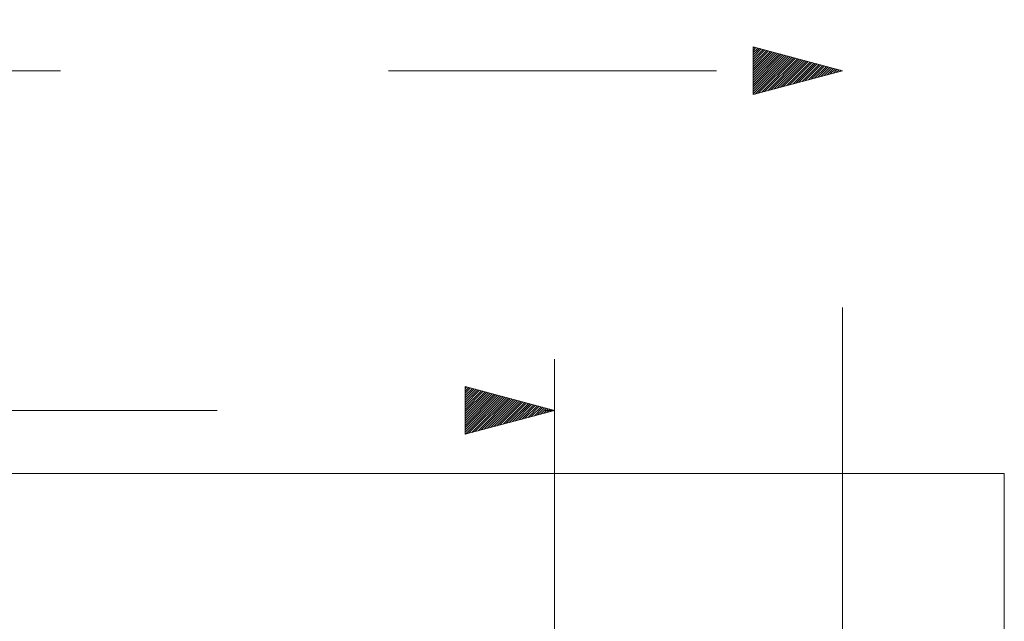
# Model space of a CAD drawing. Header units: inches. Extents: x 513 to 854, y 267 to 501.
# Tile 141 of 214: x 772 to 810, y 469 to 493. Entities that reach past the tile are written whole.
import ezdxf

# ---------------------------------------------------------------- set-up
doc = ezdxf.new("R2010")
doc.units = ezdxf.units.IN
doc.header["$MEASUREMENT"] = 0
for name, pattern in [('AI-Linetype-20', [25.719999, 12.86, -12.86]), ('AI-Linetype-21', [25.719999, 12.86, -12.86]), ('AI-Linetype-5', [25.719999, 12.86, -12.86]), ('AI-Linetype-6', [25.719999, 12.86, -12.86])]:
    doc.linetypes.add(name, pattern=pattern)
doc.layers.add('1', color=7, linetype='Continuous')
doc.layers.add('Top', color=7, linetype='Continuous')

# ---------------------------------------------------------------- blocks, each defined once
blk = doc.blocks.new('block 3')
at = {"layer": '1', "color": 8, "lineweight": 18, "true_color": 0x808080}
blk.add_lwpolyline([(810.31, 475.01), (522.61, 475.01)], dxfattribs=at)
blk = doc.blocks.new('block 4')
at = {"layer": '1', "color": 8, "lineweight": 18, "true_color": 0x808080}
blk.add_lwpolyline([(810.31, 475.01), (810.31, 444.312)], dxfattribs=at)
blk = doc.blocks.new('block 4388')
at = {"layer": '1', "color": 193, "linetype": 'AI-Linetype-5', "lineweight": 18, "true_color": 0x9966cc}
blk.add_lwpolyline([(528.96, 490.803), (803.96, 490.803)], dxfattribs=at)
blk = doc.blocks.new('block 4389')
at = {"layer": '1', "color": 193, "linetype": 'AI-Linetype-6', "lineweight": 18, "true_color": 0x9966cc}
blk.add_lwpolyline([(803.96, 468.66), (803.96, 492.803)], dxfattribs=at)
blk = doc.blocks.new('block 4403')
at = {"layer": '1', "color": 193, "linetype": 'AI-Linetype-20', "lineweight": 18, "true_color": 0x9966cc}
blk.add_lwpolyline([(663.71, 477.487), (792.67, 477.487)], dxfattribs=at)
blk = doc.blocks.new('block 4404')
at = {"layer": '1', "color": 193, "linetype": 'AI-Linetype-21', "lineweight": 18, "true_color": 0x9966cc}
blk.add_lwpolyline([(792.67, 468.21), (792.67, 479.487)], dxfattribs=at)
blk = doc.blocks.new('block 7180')
at = {"layer": 'Top', "lineweight": 0}
blk.add_lwpolyline([(803.96, 490.803), (800.46, 489.865), (800.46, 491.74), (803.96, 490.803)], dxfattribs=at)
blk = doc.blocks.new('block 7181')
at = {"layer": 'Top', "lineweight": 0}
blk.add_lwpolyline([(800.46, 491.691), (800.5, 491.73)], dxfattribs=at)
blk = doc.blocks.new('block 7182')
at = {"layer": 'Top', "lineweight": 0}
blk.add_lwpolyline([(800.46, 491.601), (800.571, 491.711)], dxfattribs=at)
blk = doc.blocks.new('block 7183')
at = {"layer": 'Top', "lineweight": 0}
blk.add_lwpolyline([(800.46, 491.511), (800.641, 491.692)], dxfattribs=at)
blk = doc.blocks.new('block 7184')
at = {"layer": 'Top', "lineweight": 0}
blk.add_lwpolyline([(800.46, 491.421), (800.712, 491.673)], dxfattribs=at)
blk = doc.blocks.new('block 7185')
at = {"layer": 'Top', "lineweight": 0}
blk.add_lwpolyline([(800.46, 491.331), (800.783, 491.654)], dxfattribs=at)
blk = doc.blocks.new('block 7186')
at = {"layer": 'Top', "lineweight": 0}
blk.add_lwpolyline([(800.46, 491.242), (800.854, 491.635)], dxfattribs=at)
blk = doc.blocks.new('block 7187')
at = {"layer": 'Top', "lineweight": 0}
blk.add_lwpolyline([(800.46, 491.152), (800.925, 491.616)], dxfattribs=at)
blk = doc.blocks.new('block 7188')
at = {"layer": 'Top', "lineweight": 0}
blk.add_lwpolyline([(800.46, 491.062), (800.996, 491.597)], dxfattribs=at)
blk = doc.blocks.new('block 7189')
at = {"layer": 'Top', "lineweight": 0}
blk.add_lwpolyline([(800.46, 490.972), (801.066, 491.578)], dxfattribs=at)
blk = doc.blocks.new('block 7190')
at = {"layer": 'Top', "lineweight": 0}
blk.add_lwpolyline([(800.46, 490.882), (801.137, 491.559)], dxfattribs=at)
blk = doc.blocks.new('block 7191')
at = {"layer": 'Top', "lineweight": 0}
blk.add_lwpolyline([(800.46, 490.793), (801.208, 491.54)], dxfattribs=at)
blk = doc.blocks.new('block 7192')
at = {"layer": 'Top', "lineweight": 0}
blk.add_lwpolyline([(800.46, 490.703), (801.279, 491.521)], dxfattribs=at)
blk = doc.blocks.new('block 7193')
at = {"layer": 'Top', "lineweight": 0}
blk.add_lwpolyline([(800.46, 490.613), (801.35, 491.502)], dxfattribs=at)
blk = doc.blocks.new('block 7194')
at = {"layer": 'Top', "lineweight": 0}
blk.add_lwpolyline([(800.46, 490.523), (801.42, 491.483)], dxfattribs=at)
blk = doc.blocks.new('block 7195')
at = {"layer": 'Top', "lineweight": 0}
blk.add_lwpolyline([(800.46, 490.433), (801.491, 491.464)], dxfattribs=at)
blk = doc.blocks.new('block 7196')
at = {"layer": 'Top', "lineweight": 0}
blk.add_lwpolyline([(800.46, 490.344), (801.562, 491.445)], dxfattribs=at)
blk = doc.blocks.new('block 7197')
at = {"layer": 'Top', "lineweight": 0}
blk.add_lwpolyline([(800.46, 490.254), (801.633, 491.426)], dxfattribs=at)
blk = doc.blocks.new('block 7198')
at = {"layer": 'Top', "lineweight": 0}
blk.add_lwpolyline([(800.46, 490.164), (801.704, 491.407)], dxfattribs=at)
blk = doc.blocks.new('block 7199')
at = {"layer": 'Top', "lineweight": 0}
blk.add_lwpolyline([(800.46, 490.074), (801.775, 491.388)], dxfattribs=at)
blk = doc.blocks.new('block 7200')
at = {"layer": 'Top', "lineweight": 0}
blk.add_lwpolyline([(800.46, 489.984), (801.845, 491.369)], dxfattribs=at)
blk = doc.blocks.new('block 7201')
at = {"layer": 'Top', "lineweight": 0}
blk.add_lwpolyline([(800.46, 489.895), (801.916, 491.35)], dxfattribs=at)
blk = doc.blocks.new('block 7202')
at = {"layer": 'Top', "lineweight": 0}
blk.add_lwpolyline([(800.542, 489.887), (801.987, 491.331)], dxfattribs=at)
blk = doc.blocks.new('block 7203')
at = {"layer": 'Top', "lineweight": 0}
blk.add_lwpolyline([(800.665, 489.92), (802.058, 491.312)], dxfattribs=at)
blk = doc.blocks.new('block 7204')
at = {"layer": 'Top', "lineweight": 0}
blk.add_lwpolyline([(800.788, 489.953), (802.129, 491.293)], dxfattribs=at)
blk = doc.blocks.new('block 7205')
at = {"layer": 'Top', "lineweight": 0}
blk.add_lwpolyline([(800.91, 489.985), (802.2, 491.274)], dxfattribs=at)
blk = doc.blocks.new('block 7206')
at = {"layer": 'Top', "lineweight": 0}
blk.add_lwpolyline([(801.033, 490.018), (802.27, 491.255)], dxfattribs=at)
blk = doc.blocks.new('block 7207')
at = {"layer": 'Top', "lineweight": 0}
blk.add_lwpolyline([(801.156, 490.051), (802.341, 491.237)], dxfattribs=at)
blk = doc.blocks.new('block 7208')
at = {"layer": 'Top', "lineweight": 0}
blk.add_lwpolyline([(801.278, 490.084), (802.412, 491.218)], dxfattribs=at)
blk = doc.blocks.new('block 7209')
at = {"layer": 'Top', "lineweight": 0}
blk.add_lwpolyline([(801.401, 490.117), (802.483, 491.199)], dxfattribs=at)
blk = doc.blocks.new('block 7210')
at = {"layer": 'Top', "lineweight": 0}
blk.add_lwpolyline([(801.524, 490.15), (802.554, 491.18)], dxfattribs=at)
blk = doc.blocks.new('block 7211')
at = {"layer": 'Top', "lineweight": 0}
blk.add_lwpolyline([(801.646, 490.183), (802.624, 491.161)], dxfattribs=at)
blk = doc.blocks.new('block 7212')
at = {"layer": 'Top', "lineweight": 0}
blk.add_lwpolyline([(801.769, 490.215), (802.695, 491.142)], dxfattribs=at)
blk = doc.blocks.new('block 7213')
at = {"layer": 'Top', "lineweight": 0}
blk.add_lwpolyline([(801.892, 490.248), (802.766, 491.123)], dxfattribs=at)
blk = doc.blocks.new('block 7214')
at = {"layer": 'Top', "lineweight": 0}
blk.add_lwpolyline([(802.015, 490.281), (802.837, 491.104)], dxfattribs=at)
blk = doc.blocks.new('block 7215')
at = {"layer": 'Top', "lineweight": 0}
blk.add_lwpolyline([(802.137, 490.314), (802.908, 491.085)], dxfattribs=at)
blk = doc.blocks.new('block 7216')
at = {"layer": 'Top', "lineweight": 0}
blk.add_lwpolyline([(802.26, 490.347), (802.979, 491.066)], dxfattribs=at)
blk = doc.blocks.new('block 7217')
at = {"layer": 'Top', "lineweight": 0}
blk.add_lwpolyline([(802.383, 490.38), (803.049, 491.047)], dxfattribs=at)
blk = doc.blocks.new('block 7218')
at = {"layer": 'Top', "lineweight": 0}
blk.add_lwpolyline([(802.505, 490.413), (803.12, 491.028)], dxfattribs=at)
blk = doc.blocks.new('block 7219')
at = {"layer": 'Top', "lineweight": 0}
blk.add_lwpolyline([(802.628, 490.446), (803.191, 491.009)], dxfattribs=at)
blk = doc.blocks.new('block 7220')
at = {"layer": 'Top', "lineweight": 0}
blk.add_lwpolyline([(802.751, 490.478), (803.262, 490.99)], dxfattribs=at)
blk = doc.blocks.new('block 7221')
at = {"layer": 'Top', "lineweight": 0}
blk.add_lwpolyline([(802.873, 490.511), (803.333, 490.971)], dxfattribs=at)
blk = doc.blocks.new('block 7222')
at = {"layer": 'Top', "lineweight": 0}
blk.add_lwpolyline([(802.996, 490.544), (803.404, 490.952)], dxfattribs=at)
blk = doc.blocks.new('block 7223')
at = {"layer": 'Top', "lineweight": 0}
blk.add_lwpolyline([(803.119, 490.577), (803.474, 490.933)], dxfattribs=at)
blk = doc.blocks.new('block 7224')
at = {"layer": 'Top', "lineweight": 0}
blk.add_lwpolyline([(803.241, 490.61), (803.545, 490.914)], dxfattribs=at)
blk = doc.blocks.new('block 7225')
at = {"layer": 'Top', "lineweight": 0}
blk.add_lwpolyline([(803.364, 490.643), (803.616, 490.895)], dxfattribs=at)
blk = doc.blocks.new('block 7226')
at = {"layer": 'Top', "lineweight": 0}
blk.add_lwpolyline([(803.487, 490.676), (803.687, 490.876)], dxfattribs=at)
blk = doc.blocks.new('block 7227')
at = {"layer": 'Top', "lineweight": 0}
blk.add_lwpolyline([(803.609, 490.709), (803.758, 490.857)], dxfattribs=at)
blk = doc.blocks.new('block 7228')
at = {"layer": 'Top', "lineweight": 0}
blk.add_lwpolyline([(803.732, 490.741), (803.829, 490.838)], dxfattribs=at)
blk = doc.blocks.new('block 7229')
at = {"layer": 'Top', "lineweight": 0}
blk.add_lwpolyline([(803.855, 490.774), (803.899, 490.819)], dxfattribs=at)
blk = doc.blocks.new('block 7690')
at = {"layer": 'Top', "lineweight": 0}
blk.add_lwpolyline([(792.67, 477.487), (789.17, 476.55), (789.17, 478.425), (792.67, 477.487)], dxfattribs=at)
blk = doc.blocks.new('block 7691')
at = {"layer": 'Top', "lineweight": 0}
blk.add_lwpolyline([(789.17, 478.424), (789.17, 478.424)], dxfattribs=at)
blk = doc.blocks.new('block 7692')
at = {"layer": 'Top', "lineweight": 0}
blk.add_lwpolyline([(789.17, 478.335), (789.241, 478.406)], dxfattribs=at)
blk = doc.blocks.new('block 7693')
at = {"layer": 'Top', "lineweight": 0}
blk.add_lwpolyline([(789.17, 478.245), (789.312, 478.387)], dxfattribs=at)
blk = doc.blocks.new('block 7694')
at = {"layer": 'Top', "lineweight": 0}
blk.add_lwpolyline([(789.17, 478.155), (789.383, 478.368)], dxfattribs=at)
blk = doc.blocks.new('block 7695')
at = {"layer": 'Top', "lineweight": 0}
blk.add_lwpolyline([(789.17, 478.065), (789.454, 478.349)], dxfattribs=at)
blk = doc.blocks.new('block 7696')
at = {"layer": 'Top', "lineweight": 0}
blk.add_lwpolyline([(789.17, 477.975), (789.525, 478.33)], dxfattribs=at)
blk = doc.blocks.new('block 7697')
at = {"layer": 'Top', "lineweight": 0}
blk.add_lwpolyline([(789.17, 477.886), (789.596, 478.311)], dxfattribs=at)
blk = doc.blocks.new('block 7698')
at = {"layer": 'Top', "lineweight": 0}
blk.add_lwpolyline([(789.17, 477.796), (789.666, 478.292)], dxfattribs=at)
blk = doc.blocks.new('block 7699')
at = {"layer": 'Top', "lineweight": 0}
blk.add_lwpolyline([(789.17, 477.706), (789.737, 478.273)], dxfattribs=at)
blk = doc.blocks.new('block 7700')
at = {"layer": 'Top', "lineweight": 0}
blk.add_lwpolyline([(789.17, 477.616), (789.808, 478.254)], dxfattribs=at)
blk = doc.blocks.new('block 7701')
at = {"layer": 'Top', "lineweight": 0}
blk.add_lwpolyline([(789.17, 477.526), (789.879, 478.235)], dxfattribs=at)
blk = doc.blocks.new('block 7702')
at = {"layer": 'Top', "lineweight": 0}
blk.add_lwpolyline([(789.17, 477.437), (789.95, 478.216)], dxfattribs=at)
blk = doc.blocks.new('block 7703')
at = {"layer": 'Top', "lineweight": 0}
blk.add_lwpolyline([(789.17, 477.347), (790.02, 478.197)], dxfattribs=at)
blk = doc.blocks.new('block 7704')
at = {"layer": 'Top', "lineweight": 0}
blk.add_lwpolyline([(789.17, 477.257), (790.091, 478.178)], dxfattribs=at)
blk = doc.blocks.new('block 7705')
at = {"layer": 'Top', "lineweight": 0}
blk.add_lwpolyline([(789.17, 477.167), (790.162, 478.159)], dxfattribs=at)
blk = doc.blocks.new('block 7706')
at = {"layer": 'Top', "lineweight": 0}
blk.add_lwpolyline([(789.17, 477.077), (790.233, 478.14)], dxfattribs=at)
blk = doc.blocks.new('block 7707')
at = {"layer": 'Top', "lineweight": 0}
blk.add_lwpolyline([(789.17, 476.988), (790.304, 478.121)], dxfattribs=at)
blk = doc.blocks.new('block 7708')
at = {"layer": 'Top', "lineweight": 0}
blk.add_lwpolyline([(789.17, 476.898), (790.375, 478.102)], dxfattribs=at)
blk = doc.blocks.new('block 7709')
at = {"layer": 'Top', "lineweight": 0}
blk.add_lwpolyline([(789.17, 476.808), (790.445, 478.084)], dxfattribs=at)
blk = doc.blocks.new('block 7710')
at = {"layer": 'Top', "lineweight": 0}
blk.add_lwpolyline([(789.17, 476.718), (790.516, 478.065)], dxfattribs=at)
blk = doc.blocks.new('block 7711')
at = {"layer": 'Top', "lineweight": 0}
blk.add_lwpolyline([(789.17, 476.628), (790.587, 478.046)], dxfattribs=at)
blk = doc.blocks.new('block 7712')
at = {"layer": 'Top', "lineweight": 0}
blk.add_lwpolyline([(789.185, 476.554), (790.658, 478.027)], dxfattribs=at)
blk = doc.blocks.new('block 7713')
at = {"layer": 'Top', "lineweight": 0}
blk.add_lwpolyline([(789.308, 476.587), (790.729, 478.008)], dxfattribs=at)
blk = doc.blocks.new('block 7714')
at = {"layer": 'Top', "lineweight": 0}
blk.add_lwpolyline([(789.43, 476.619), (790.8, 477.989)], dxfattribs=at)
blk = doc.blocks.new('block 7715')
at = {"layer": 'Top', "lineweight": 0}
blk.add_lwpolyline([(789.553, 476.652), (790.87, 477.97)], dxfattribs=at)
blk = doc.blocks.new('block 7716')
at = {"layer": 'Top', "lineweight": 0}
blk.add_lwpolyline([(789.676, 476.685), (790.941, 477.951)], dxfattribs=at)
blk = doc.blocks.new('block 7717')
at = {"layer": 'Top', "lineweight": 0}
blk.add_lwpolyline([(789.798, 476.718), (791.012, 477.932)], dxfattribs=at)
blk = doc.blocks.new('block 7718')
at = {"layer": 'Top', "lineweight": 0}
blk.add_lwpolyline([(789.921, 476.751), (791.083, 477.913)], dxfattribs=at)
blk = doc.blocks.new('block 7719')
at = {"layer": 'Top', "lineweight": 0}
blk.add_lwpolyline([(790.044, 476.784), (791.154, 477.894)], dxfattribs=at)
blk = doc.blocks.new('block 7720')
at = {"layer": 'Top', "lineweight": 0}
blk.add_lwpolyline([(790.166, 476.817), (791.224, 477.875)], dxfattribs=at)
blk = doc.blocks.new('block 7721')
at = {"layer": 'Top', "lineweight": 0}
blk.add_lwpolyline([(790.289, 476.849), (791.295, 477.856)], dxfattribs=at)
blk = doc.blocks.new('block 7722')
at = {"layer": 'Top', "lineweight": 0}
blk.add_lwpolyline([(790.412, 476.882), (791.366, 477.837)], dxfattribs=at)
blk = doc.blocks.new('block 7723')
at = {"layer": 'Top', "lineweight": 0}
blk.add_lwpolyline([(790.534, 476.915), (791.437, 477.818)], dxfattribs=at)
blk = doc.blocks.new('block 7724')
at = {"layer": 'Top', "lineweight": 0}
blk.add_lwpolyline([(790.657, 476.948), (791.508, 477.799)], dxfattribs=at)
blk = doc.blocks.new('block 7725')
at = {"layer": 'Top', "lineweight": 0}
blk.add_lwpolyline([(790.78, 476.981), (791.579, 477.78)], dxfattribs=at)
blk = doc.blocks.new('block 7726')
at = {"layer": 'Top', "lineweight": 0}
blk.add_lwpolyline([(790.902, 477.014), (791.649, 477.761)], dxfattribs=at)
blk = doc.blocks.new('block 7727')
at = {"layer": 'Top', "lineweight": 0}
blk.add_lwpolyline([(791.025, 477.047), (791.72, 477.742)], dxfattribs=at)
blk = doc.blocks.new('block 7728')
at = {"layer": 'Top', "lineweight": 0}
blk.add_lwpolyline([(791.148, 477.08), (791.791, 477.723)], dxfattribs=at)
blk = doc.blocks.new('block 7729')
at = {"layer": 'Top', "lineweight": 0}
blk.add_lwpolyline([(791.27, 477.112), (791.862, 477.704)], dxfattribs=at)
blk = doc.blocks.new('block 7730')
at = {"layer": 'Top', "lineweight": 0}
blk.add_lwpolyline([(791.393, 477.145), (791.933, 477.685)], dxfattribs=at)
blk = doc.blocks.new('block 7731')
at = {"layer": 'Top', "lineweight": 0}
blk.add_lwpolyline([(791.516, 477.178), (792.004, 477.666)], dxfattribs=at)
blk = doc.blocks.new('block 7732')
at = {"layer": 'Top', "lineweight": 0}
blk.add_lwpolyline([(791.638, 477.211), (792.074, 477.647)], dxfattribs=at)
blk = doc.blocks.new('block 7733')
at = {"layer": 'Top', "lineweight": 0}
blk.add_lwpolyline([(791.761, 477.244), (792.145, 477.628)], dxfattribs=at)
blk = doc.blocks.new('block 7734')
at = {"layer": 'Top', "lineweight": 0}
blk.add_lwpolyline([(791.884, 477.277), (792.216, 477.609)], dxfattribs=at)
blk = doc.blocks.new('block 7735')
at = {"layer": 'Top', "lineweight": 0}
blk.add_lwpolyline([(792.006, 477.31), (792.287, 477.59)], dxfattribs=at)
blk = doc.blocks.new('block 7736')
at = {"layer": 'Top', "lineweight": 0}
blk.add_lwpolyline([(792.129, 477.343), (792.358, 477.571)], dxfattribs=at)
blk = doc.blocks.new('block 7737')
at = {"layer": 'Top', "lineweight": 0}
blk.add_lwpolyline([(792.252, 477.375), (792.429, 477.552)], dxfattribs=at)
blk = doc.blocks.new('block 7738')
at = {"layer": 'Top', "lineweight": 0}
blk.add_lwpolyline([(792.374, 477.408), (792.499, 477.533)], dxfattribs=at)
blk = doc.blocks.new('block 7739')
at = {"layer": 'Top', "lineweight": 0}
blk.add_lwpolyline([(792.497, 477.441), (792.57, 477.514)], dxfattribs=at)
blk = doc.blocks.new('block 7740')
at = {"layer": 'Top', "lineweight": 0}
blk.add_lwpolyline([(792.62, 477.474), (792.641, 477.495)], dxfattribs=at)

msp = doc.modelspace()

# ---------------------------------------------------------------- block references
at = {"layer": '1'}
for name in ['block 4389', 'block 4388', 'block 4404', 'block 4403', 'block 3', 'block 4']:
    msp.add_blockref(name, (0, 0), dxfattribs=at)
at = {"layer": 'Top'}
for name in ['block 7180', 'block 7181', 'block 7182', 'block 7183', 'block 7184', 'block 7185', 'block 7186', 'block 7187', 'block 7188', 'block 7189', 'block 7190', 'block 7191', 'block 7192', 'block 7193', 'block 7194', 'block 7195', 'block 7196', 'block 7197', 'block 7198', 'block 7199', 'block 7200', 'block 7201', 'block 7202', 'block 7203', 'block 7204', 'block 7205', 'block 7206', 'block 7207', 'block 7208', 'block 7209', 'block 7210', 'block 7211', 'block 7212', 'block 7213', 'block 7214', 'block 7215', 'block 7216', 'block 7217', 'block 7218', 'block 7219', 'block 7220', 'block 7221', 'block 7222', 'block 7223', 'block 7224', 'block 7225', 'block 7226', 'block 7227', 'block 7228', 'block 7229', 'block 7690', 'block 7691', 'block 7692', 'block 7693', 'block 7694', 'block 7695', 'block 7696', 'block 7697', 'block 7698', 'block 7699', 'block 7700', 'block 7701', 'block 7702', 'block 7703', 'block 7704', 'block 7705', 'block 7706', 'block 7707', 'block 7708', 'block 7709', 'block 7710', 'block 7711', 'block 7712', 'block 7713', 'block 7714', 'block 7715', 'block 7716', 'block 7717', 'block 7718', 'block 7719', 'block 7720', 'block 7721', 'block 7722', 'block 7723', 'block 7724', 'block 7725', 'block 7726', 'block 7727', 'block 7728', 'block 7729', 'block 7730', 'block 7731', 'block 7732', 'block 7733', 'block 7734', 'block 7735', 'block 7736', 'block 7737', 'block 7738', 'block 7739', 'block 7740']:
    msp.add_blockref(name, (0, 0), dxfattribs=at)

doc.saveas('drawing.dxf')
